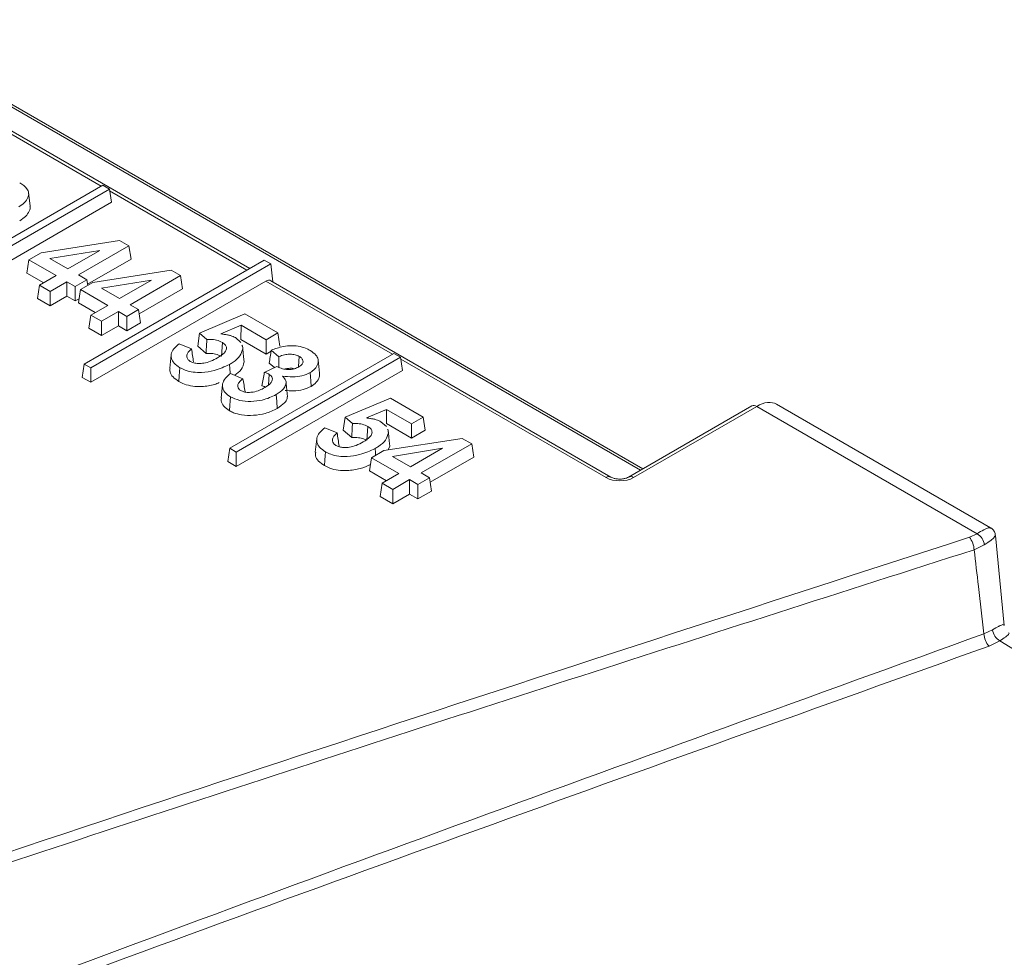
# Model space of a CAD drawing. Header units: millimetres. Extents: x 0 to 2100, y 0 to 1485.
# Tile 120 of 123: x 1741 to 1772, y 1322 to 1351. Entities that reach past the tile are written whole.
import ezdxf

# ---------------------------------------------------------------- set-up
doc = ezdxf.new("R2010")
doc.units = ezdxf.units.MM
doc.header["$LTSCALE"] = 5

msp = doc.modelspace()

# ---------------------------------------------------------------- linework, layer by layer
at = {"color": 8, "linetype": 'Continuous', "lineweight": 15}
for p, q in [((1760.306, 1337.509), (1736.268, 1351.386)), ((1743.676, 1346.27), (1739.444, 1348.712)), ((1748.166, 1343.678), (1743.934, 1346.12)), ((1752.656, 1341.086), (1748.754, 1343.338)), ((1759.243, 1337.283), (1752.915, 1340.936))]:
    msp.add_line(p, q, dxfattribs=at)
at = {"color": 7, "linetype": 'Continuous', "lineweight": 15}
for p, q in [((1760.379, 1337.551), (1736.393, 1351.398)), ((1748.254, 1343.728), (1735.439, 1351.126)), ((1743.722, 1346.297), (1738.658, 1343.373)), ((1743.926, 1346.179), (1743.722, 1346.297)), ((1738.861, 1343.255), (1743.926, 1346.179)), ((1741.479, 1345.657), (1741.435, 1346.063)), ((1743.926, 1346.179), (1743.987, 1345.771)), ((1738.861, 1342.811), (1743.987, 1345.771)), ((1741.825, 1344.216), (1744.241, 1344.594)), ((1744.531, 1344.427), (1742.974, 1343.528)), ((1744.241, 1344.594), (1744.531, 1344.427)), ((1744.531, 1344.427), (1744.593, 1344.018)), ((1741.444, 1343.996), (1741.825, 1344.216)), ((1743.634, 1344.287), (1742.09, 1344.038)), ((1742.647, 1343.717), (1743.634, 1344.287)), ((1741.444, 1343.996), (1741.382, 1343.588)), ((1742.287, 1343.509), (1741.444, 1343.996)), ((1742.09, 1344.038), (1742.647, 1343.717)), ((1748.702, 1343.987), (1743.148, 1340.781)), ((1744.593, 1344.018), (1743.254, 1343.245)), ((1743.351, 1340.663), (1748.905, 1343.87)), ((1748.702, 1343.987), (1748.905, 1343.87)), ((1748.972, 1343.314), (1748.905, 1343.87)), ((1741.903, 1343.287), (1741.382, 1343.588)), ((1741.768, 1343.21), (1742.287, 1343.509)), ((1742.974, 1343.528), (1743.234, 1343.378)), ((1743.414, 1343.299), (1745.83, 1343.677)), ((1746.12, 1343.509), (1744.563, 1342.611)), ((1745.83, 1343.677), (1746.12, 1343.509)), ((1746.12, 1343.509), (1746.182, 1343.101)), ((1741.768, 1343.21), (1741.707, 1342.802)), ((1742.096, 1343.021), (1741.768, 1343.21)), ((1742.615, 1343.32), (1742.096, 1343.021)), ((1742.874, 1343.171), (1742.615, 1343.32)), ((1742.615, 1343.32), (1742.615, 1342.876)), ((1743.234, 1343.378), (1742.874, 1343.171)), ((1743.033, 1343.079), (1743.414, 1343.299)), ((1743.234, 1343.378), (1743.259, 1343.209)), ((1743.351, 1340.219), (1748.754, 1343.338)), ((1745.223, 1343.37), (1743.679, 1343.121)), ((1744.236, 1342.8), (1745.223, 1343.37)), ((1759.393, 1337.298), (1748.909, 1343.35)), ((1742.096, 1343.021), (1742.096, 1342.577)), ((1742.615, 1342.876), (1742.096, 1342.577)), ((1742.874, 1342.727), (1742.615, 1342.876)), ((1742.874, 1343.171), (1742.874, 1342.727)), ((1743.033, 1343.079), (1742.971, 1342.67)), ((1743.876, 1342.592), (1743.033, 1343.079)), ((1743.679, 1343.121), (1744.236, 1342.8)), ((1746.182, 1343.101), (1744.843, 1342.328)), ((1742.096, 1342.577), (1741.707, 1342.802)), ((1742.99, 1342.794), (1742.874, 1342.727)), ((1743.492, 1342.37), (1742.971, 1342.67)), ((1743.357, 1342.292), (1743.876, 1342.592)), ((1744.563, 1342.611), (1744.823, 1342.461)), ((1743.357, 1342.292), (1743.296, 1341.884)), ((1743.685, 1342.104), (1743.357, 1342.292)), ((1744.204, 1342.403), (1743.685, 1342.104)), ((1744.463, 1342.253), (1744.204, 1342.403)), ((1744.204, 1342.403), (1744.204, 1341.959)), ((1744.823, 1342.461), (1744.463, 1342.253)), ((1744.823, 1342.461), (1744.885, 1342.053)), ((1746.71, 1341.735), (1748.106, 1342.326)), ((1748.106, 1342.326), (1749.118, 1341.741)), ((1743.685, 1342.104), (1743.685, 1341.66)), ((1744.463, 1342.253), (1744.463, 1341.809)), ((1744.885, 1342.053), (1744.463, 1341.809)), ((1747.988, 1341.978), (1747.361, 1341.713)), ((1747.988, 1341.978), (1747.984, 1341.537)), ((1748.759, 1341.533), (1747.988, 1341.978)), ((1743.685, 1341.66), (1743.296, 1341.884)), ((1744.204, 1341.959), (1743.685, 1341.66)), ((1744.463, 1341.809), (1744.204, 1341.959)), ((1746.71, 1341.735), (1746.651, 1341.333)), ((1746.932, 1341.543), (1746.71, 1341.735)), ((1749.118, 1341.741), (1748.759, 1341.533)), ((1749.118, 1341.741), (1749.18, 1341.333)), ((1746.076, 1341.407), (1746.459, 1341.249)), ((1747.41, 1341.451), (1747.379, 1341.025)), ((1747.811, 1341.597), (1747.983, 1341.452)), ((1748.759, 1341.089), (1747.984, 1341.537)), ((1748.031, 1341.316), (1748.025, 1341.369)), ((1748.759, 1341.533), (1748.759, 1341.089)), ((1745.832, 1341.065), (1745.788, 1340.658)), ((1746.909, 1341.109), (1746.651, 1341.333)), ((1752.702, 1341.112), (1747.638, 1338.189)), ((1748.912, 1341.178), (1748.759, 1341.089)), ((1749.157, 1341.01), (1748.917, 1341.21)), ((1752.906, 1340.995), (1752.702, 1341.112)), ((1743.148, 1340.781), (1743.086, 1340.372)), ((1743.148, 1340.781), (1743.351, 1340.663)), ((1747.841, 1338.071), (1752.906, 1340.995)), ((1749.017, 1340.674), (1748.856, 1340.809)), ((1749.78, 1341.019), (1749.757, 1340.702)), ((1750.408, 1340.503), (1750.365, 1340.91)), ((1752.906, 1340.995), (1752.968, 1340.587)), ((1743.351, 1340.663), (1743.351, 1340.219)), ((1747.664, 1340.49), (1748.047, 1340.332)), ((1747.841, 1337.627), (1752.968, 1340.587)), ((1748.705, 1340.527), (1749.091, 1340.709)), ((1748.859, 1340.464), (1748.835, 1340.143)), ((1743.086, 1340.372), (1743.351, 1340.219)), ((1747.415, 1340.145), (1747.372, 1339.738)), ((1749.418, 1339.775), (1749.374, 1340.184)), ((1751.2, 1339.143), (1752.596, 1339.734)), ((1752.596, 1339.734), (1753.608, 1339.149)), ((1771.101, 1335.737), (1764.505, 1339.545)), ((1752.478, 1339.386), (1751.851, 1339.121)), ((1752.478, 1339.386), (1752.474, 1338.945)), ((1753.249, 1338.941), (1752.478, 1339.386)), ((1763.74, 1339.492), (1759.94, 1337.298)), ((1763.89, 1339.477), (1760.09, 1337.283)), ((1770.689, 1335.552), (1763.89, 1339.477)), ((1751.2, 1339.143), (1751.141, 1338.741)), ((1751.422, 1338.951), (1751.2, 1339.143)), ((1752.301, 1339.005), (1752.473, 1338.859)), ((1753.249, 1338.497), (1752.474, 1338.945)), ((1753.608, 1339.149), (1753.249, 1338.941)), ((1753.249, 1338.941), (1753.249, 1338.497)), ((1753.608, 1339.149), (1753.67, 1338.741)), ((1750.566, 1338.815), (1750.949, 1338.657)), ((1751.399, 1338.517), (1751.141, 1338.741)), ((1751.9, 1338.859), (1751.869, 1338.433)), ((1752.521, 1338.723), (1752.515, 1338.777)), ((1753.67, 1338.741), (1753.249, 1338.497)), ((1750.322, 1338.473), (1750.278, 1338.066)), ((1752.394, 1338.114), (1754.811, 1338.492)), ((1755.1, 1338.325), (1753.544, 1337.427)), ((1754.811, 1338.492), (1755.1, 1338.325)), ((1755.1, 1338.325), (1755.162, 1337.917)), ((1747.638, 1338.189), (1747.576, 1337.78)), ((1747.638, 1338.189), (1747.841, 1338.071)), ((1747.841, 1338.071), (1747.841, 1337.627)), ((1752.013, 1337.895), (1752.394, 1338.114)), ((1752.573, 1338.254), (1752.526, 1338.135)), ((1754.204, 1338.185), (1752.66, 1337.937)), ((1753.216, 1337.615), (1754.204, 1338.185)), ((1747.576, 1337.78), (1747.841, 1337.627)), ((1752.013, 1337.895), (1751.952, 1337.486)), ((1752.857, 1337.408), (1752.013, 1337.895)), ((1752.66, 1337.937), (1753.216, 1337.615)), ((1755.162, 1337.917), (1753.823, 1337.144)), ((1752.472, 1337.186), (1751.952, 1337.486)), ((1752.338, 1337.108), (1752.857, 1337.408)), ((1753.544, 1337.427), (1753.803, 1337.277)), ((1752.338, 1337.108), (1752.276, 1336.7)), ((1752.665, 1336.919), (1752.338, 1337.108)), ((1753.184, 1337.219), (1752.665, 1336.919)), ((1753.443, 1337.069), (1753.184, 1337.219)), ((1753.184, 1337.219), (1753.184, 1336.775)), ((1753.803, 1337.277), (1753.443, 1337.069)), ((1753.803, 1337.277), (1753.865, 1336.868)), ((1752.665, 1336.919), (1752.665, 1336.475)), ((1753.443, 1337.069), (1753.443, 1336.625)), ((1753.865, 1336.868), (1753.443, 1336.625)), ((1752.665, 1336.475), (1752.276, 1336.7)), ((1753.184, 1336.775), (1752.665, 1336.475)), ((1753.443, 1336.625), (1753.184, 1336.775)), ((1770.45, 1335.442), (1770.689, 1335.552)), ((1771.526, 1332.727), (1771.252, 1335.499)), ((1770.91, 1335.208), (1770.597, 1335.058)), ((1770.898, 1332.466), (1771.168, 1332.591)), ((1771.39, 1332.246), (1771.056, 1332.085))]:
    msp.add_line(p, q, dxfattribs=at)
at = {"color": 7, "linetype": 'Continuous', "lineweight": 15, "flags": 128}
for points in [[(1748.039, 1341.256), (1748.053, 1341.133), (1748.066, 1341.01), (1748.083, 1340.846)], [(1747.633, 1340.771), (1747.642, 1340.643), (1747.651, 1340.515), (1747.654, 1340.481)], [(1746.102, 1340.671), (1746.092, 1340.543), (1746.083, 1340.415), (1746.071, 1340.245)], [(1750.117, 1340.52), (1750.126, 1340.392), (1750.135, 1340.264), (1750.148, 1340.094)], [(1749.072, 1339.842), (1749.087, 1339.629), (1749.103, 1339.416)], [(1747.663, 1339.769), (1747.654, 1339.642), (1747.645, 1339.514), (1747.632, 1339.343)], [(1752.53, 1338.664), (1752.543, 1338.541), (1752.556, 1338.418), (1752.573, 1338.254)], [(1750.592, 1338.079), (1750.583, 1337.951), (1750.573, 1337.823), (1750.561, 1337.652)], [(1752.123, 1338.179), (1752.132, 1338.051), (1752.138, 1337.967)]]:
    msp.add_lwpolyline(points, dxfattribs=at)
at = {"color": 7, "linetype": 'Continuous', "lineweight": 15}
for centre, radius, start, end in [((1763.803, 1339.361), 0.145, 52.9592, 115.7303), ((1769.962, 1335.036), 0.635, 2.0366, 39.8008), ((1770.466, 1335.165), 0.447, 5.478, 60.0495), ((1771.613, 1332.633), 0.447, 185.2946, 240.0435), ((1771.495, 1332.49), 0.597, 182.2802, 222.6283)]:
    msp.add_arc(centre, radius, start, end, dxfattribs=at)
at = {"color": 8, "linetype": 'Continuous', "lineweight": 15}
for centre, start, end in [((1759.33, 1337.167), 64.4148, 127.0264), ((1760.003, 1337.167), 52.9634, 115.688)]:
    msp.add_arc(centre, 0.145, start, end, dxfattribs=at)
at = {"color": 7, "linetype": 'Continuous', "lineweight": 15}
for centre, major_axis, ratio, start_param, end_param in [((1748.772, 1343.083), (0.128, 0.272), 0.625261, 6.231233, 7.01655), ((1763.855, 1338.476), (0.661, 1.062), 0.553965, 0.018384, 0.803701), ((1759.667, 1337.529), (0.6, 0), 0.578871, 3.92836, 5.496418)]:
    msp.add_ellipse(centre, major_axis=major_axis, ratio=ratio, start_param=start_param, end_param=end_param, dxfattribs=at)
for points, knots in [([(1741.159, 1346.373), (1741.245, 1346.316), (1741.384, 1346.222), (1741.451, 1346.054), (1741.417, 1345.906), (1741.323, 1345.754), (1741.194, 1345.669), (1741.129, 1345.625)], [0, 0, 0, 0, 0.267375, 0.432949, 0.598208, 0.795377, 1, 1, 1, 1]), ([(1741.476, 1345.656), (1741.477, 1345.652), (1741.498, 1345.601), (1741.452, 1345.487), (1741.36, 1345.331), (1741.226, 1345.242), (1741.16, 1345.199)], [0, 0, 0, 0, 0.023408, 0.313179, 0.660171, 1, 1, 1, 1]), ([(1747.361, 1341.713), (1747.396, 1341.708), (1747.467, 1341.698), (1747.57, 1341.683), (1747.692, 1341.655), (1747.765, 1341.62), (1747.811, 1341.597)], [0, 0, 0, 0, 0.2164996, 0.4331178, 0.641229, 1, 1, 1, 1]), ([(1746.102, 1340.671), (1746.035, 1340.716), (1745.907, 1340.802), (1745.823, 1340.965), (1745.831, 1341.131), (1745.926, 1341.281), (1746.029, 1341.367), (1746.076, 1341.407)], [0, 0, 0, 0, 0.216571, 0.41591, 0.614881, 0.822161, 1, 1, 1, 1]), ([(1746.932, 1341.543), (1746.929, 1341.483), (1746.921, 1341.339), (1746.914, 1341.194), (1746.909, 1341.109)], [0, 0, 0, 0, 0.4116985, 1, 1, 1, 1]), ([(1747.41, 1341.451), (1747.354, 1341.476), (1747.246, 1341.525), (1747.072, 1341.545), (1746.969, 1341.543), (1746.932, 1341.543)], [0, 0, 0, 0, 0.405311, 0.781683, 1, 1, 1, 1]), ([(1747.263, 1340.973), (1747.342, 1341.023), (1747.459, 1341.096), (1747.539, 1341.223), (1747.54, 1341.322), (1747.487, 1341.401), (1747.43, 1341.438), (1747.41, 1341.451)], [0, 0, 0, 0, 0.365615, 0.547296, 0.72993, 0.901776, 1, 1, 1, 1]), ([(1748.012, 1341.368), (1748.024, 1341.342), (1748.042, 1341.305), (1748.04, 1341.267), (1748.039, 1341.256)], [0, 0, 0, 0, 0.6955796, 1, 1, 1, 1]), ([(1746.459, 1341.249), (1746.409, 1341.204), (1746.327, 1341.131), (1746.309, 1341.017), (1746.334, 1340.929), (1746.392, 1340.886), (1746.421, 1340.864)], [0, 0, 0, 0, 0.373667, 0.617545, 0.8042, 1, 1, 1, 1]), ([(1746.459, 1341.249), (1746.469, 1341.182), (1746.49, 1341.047), (1746.511, 1340.913), (1746.521, 1340.846)], [0, 0, 0, 0, 0.5, 1, 1, 1, 1]), ([(1747.379, 1341.025), (1747.322, 1341.05), (1747.218, 1341.096), (1747.046, 1341.112), (1746.948, 1341.11), (1746.909, 1341.109)], [0, 0, 0, 0, 0.415839, 0.768355, 1, 1, 1, 1]), ([(1748.039, 1341.256), (1748.019, 1341.179), (1747.978, 1341.026), (1747.795, 1340.87), (1747.669, 1340.793), (1747.633, 1340.771)], [0, 0, 0, 0, 0.417768, 0.834903, 1, 1, 1, 1]), ([(1748.917, 1341.21), (1748.907, 1341.143), (1748.886, 1341.009), (1748.866, 1340.875), (1748.856, 1340.809)], [0, 0, 0, 0, 0.5, 1, 1, 1, 1]), ([(1748.917, 1341.21), (1749.038, 1341.254), (1749.234, 1341.324), (1749.551, 1341.358), (1749.811, 1341.329), (1749.998, 1341.266), (1750.088, 1341.217), (1750.118, 1341.201)], [0, 0, 0, 0, 0.320083, 0.518706, 0.718316, 0.907702, 1, 1, 1, 1]), ([(1749.78, 1341.019), (1749.74, 1341.037), (1749.66, 1341.074), (1749.511, 1341.089), (1749.351, 1341.077), (1749.236, 1341.043), (1749.171, 1341.016), (1749.157, 1341.01)], [0, 0, 0, 0, 0.221935, 0.443415, 0.644984, 0.925206, 1, 1, 1, 1]), ([(1750.118, 1341.201), (1750.185, 1341.156), (1750.304, 1341.076), (1750.375, 1340.928), (1750.36, 1340.781), (1750.285, 1340.635), (1750.17, 1340.556), (1750.117, 1340.52)], [0, 0, 0, 0, 0.231957, 0.413399, 0.594266, 0.81341, 1, 1, 1, 1]), ([(1747.633, 1340.771), (1747.481, 1340.701), (1747.225, 1340.583), (1746.817, 1340.518), (1746.505, 1340.525), (1746.272, 1340.582), (1746.154, 1340.644), (1746.102, 1340.671)], [0, 0, 0, 0, 0.336732, 0.568731, 0.72257, 0.876726, 1, 1, 1, 1]), ([(1746.421, 1340.864), (1746.456, 1340.848), (1746.527, 1340.814), (1746.678, 1340.796), (1746.86, 1340.808), (1747.069, 1340.868), (1747.194, 1340.936), (1747.263, 1340.973)], [0, 0, 0, 0, 0.138388, 0.28412, 0.467744, 0.703114, 1, 1, 1, 1]), ([(1748.083, 1340.846), (1748.063, 1340.766), (1748.026, 1340.615), (1747.869, 1340.493), (1747.796, 1340.436)], [0, 0, 0, 0, 0.532787, 1, 1, 1, 1]), ([(1749.157, 1341.01), (1749.156, 1340.936), (1749.153, 1340.826), (1749.151, 1340.716), (1749.15, 1340.681)], [0, 0, 0, 0, 0.675475, 1, 1, 1, 1]), ([(1749.767, 1340.696), (1749.808, 1340.724), (1749.874, 1340.769), (1749.905, 1340.851), (1749.891, 1340.921), (1749.844, 1340.979), (1749.797, 1341.008), (1749.78, 1341.019)], [0, 0, 0, 0, 0.295054, 0.484556, 0.673626, 0.874113, 1, 1, 1, 1]), ([(1746.071, 1340.245), (1746.005, 1340.289), (1745.875, 1340.377), (1745.784, 1340.526), (1745.794, 1340.621), (1745.798, 1340.658)], [0, 0, 0, 0, 0.3831239, 0.754109, 1, 1, 1, 1]), ([(1747.663, 1339.769), (1747.597, 1339.815), (1747.461, 1339.908), (1747.398, 1340.085), (1747.437, 1340.271), (1747.549, 1340.403), (1747.644, 1340.474), (1747.664, 1340.49)], [0, 0, 0, 0, 0.222048, 0.45733, 0.656678, 0.92699, 1, 1, 1, 1]), ([(1748.705, 1340.527), (1748.692, 1340.458), (1748.666, 1340.321), (1748.639, 1340.183), (1748.625, 1340.114)], [0, 0, 0, 0, 0.499997, 1, 1, 1, 1]), ([(1748.859, 1340.464), (1748.842, 1340.474), (1748.796, 1340.498), (1748.74, 1340.516), (1748.705, 1340.527)], [0, 0, 0, 0, 0.369388, 1, 1, 1, 1]), ([(1748.722, 1340.055), (1748.788, 1340.098), (1748.891, 1340.165), (1748.955, 1340.277), (1748.958, 1340.356), (1748.924, 1340.42), (1748.88, 1340.45), (1748.859, 1340.464)], [0, 0, 0, 0, 0.36717, 0.575426, 0.749374, 0.878827, 1, 1, 1, 1]), ([(1749.091, 1340.709), (1749.119, 1340.694), (1749.196, 1340.655), (1749.312, 1340.623), (1749.398, 1340.616), (1749.419, 1340.614)], [0, 0, 0, 0, 0.307316, 0.824625, 1, 1, 1, 1]), ([(1750.117, 1340.52), (1750.037, 1340.482), (1749.881, 1340.408), (1749.569, 1340.377), (1749.369, 1340.399), (1749.266, 1340.411)], [0, 0, 0, 0, 0.334091, 0.654613, 1, 1, 1, 1]), ([(1749.622, 1340.64), (1749.621, 1340.64), (1749.584, 1340.653), (1749.492, 1340.652), (1749.391, 1340.648), (1749.341, 1340.632), (1749.328, 1340.628)], [0, 0, 0, 0, 0.002039, 0.436748, 0.852707, 1, 1, 1, 1]), ([(1749.419, 1340.614), (1749.468, 1340.615), (1749.567, 1340.616), (1749.686, 1340.653), (1749.745, 1340.684), (1749.767, 1340.696)], [0, 0, 0, 0, 0.373178, 0.762977, 1, 1, 1, 1]), ([(1750.403, 1340.503), (1750.404, 1340.463), (1750.408, 1340.366), (1750.326, 1340.218), (1750.205, 1340.134), (1750.148, 1340.094)], [0, 0, 0, 0, 0.268442, 0.653597, 1, 1, 1, 1]), ([(1747.314, 1340.209), (1747.268, 1340.189), (1747.11, 1340.122), (1746.817, 1340.086), (1746.492, 1340.092), (1746.248, 1340.152), (1746.125, 1340.216), (1746.071, 1340.245)], [0, 0, 0, 0, 0.127709, 0.430873, 0.63518, 0.839865, 1, 1, 1, 1]), ([(1748.047, 1340.332), (1748.001, 1340.294), (1747.923, 1340.232), (1747.88, 1340.131), (1747.888, 1340.053), (1747.93, 1339.997), (1747.968, 1339.972), (1747.983, 1339.963)], [0, 0, 0, 0, 0.336276, 0.562905, 0.754067, 0.903808, 1, 1, 1, 1]), ([(1748.047, 1340.332), (1748.058, 1340.265), (1748.078, 1340.13), (1748.1, 1339.996), (1748.11, 1339.929)], [0, 0, 0, 0, 0.4999999, 1, 1, 1, 1]), ([(1749.266, 1340.411), (1749.308, 1340.364), (1749.384, 1340.278), (1749.374, 1340.137), (1749.288, 1339.985), (1749.155, 1339.897), (1749.072, 1339.842)], [0, 0, 0, 0, 0.24659, 0.451743, 0.655499, 1, 1, 1, 1]), ([(1749.072, 1339.842), (1748.934, 1339.776), (1748.705, 1339.666), (1748.294, 1339.622), (1747.936, 1339.645), (1747.753, 1339.729), (1747.663, 1339.769)], [0, 0, 0, 0, 0.335593, 0.56019, 0.785444, 1, 1, 1, 1]), ([(1747.983, 1339.963), (1748.012, 1339.949), (1748.077, 1339.918), (1748.214, 1339.904), (1748.383, 1339.918), (1748.563, 1339.97), (1748.669, 1340.027), (1748.722, 1340.055)], [0, 0, 0, 0, 0.134433, 0.295688, 0.480181, 0.741981, 1, 1, 1, 1]), ([(1748.718, 1340.086), (1748.717, 1340.086), (1748.688, 1340.097), (1748.656, 1340.106), (1748.625, 1340.114)], [0, 0, 0, 0, 0.028229, 1, 1, 1, 1]), ([(1750.148, 1340.094), (1750.068, 1340.056), (1749.909, 1339.98), (1749.613, 1339.945), (1749.428, 1339.961), (1749.346, 1339.968)], [0, 0, 0, 0, 0.351817, 0.711628, 1, 1, 1, 1]), ([(1747.632, 1339.343), (1747.567, 1339.388), (1747.44, 1339.476), (1747.364, 1339.62), (1747.378, 1339.707), (1747.382, 1339.738)], [0, 0, 0, 0, 0.403768, 0.7844367, 1, 1, 1, 1]), ([(1749.41, 1339.775), (1749.409, 1339.756), (1749.408, 1339.692), (1749.319, 1339.561), (1749.185, 1339.471), (1749.103, 1339.416)], [0, 0, 0, 0, 0.13612, 0.467244, 1, 1, 1, 1]), ([(1749.103, 1339.416), (1748.985, 1339.358), (1748.772, 1339.252), (1748.375, 1339.191), (1748.031, 1339.202), (1747.78, 1339.266), (1747.672, 1339.322), (1747.632, 1339.343)], [0, 0, 0, 0, 0.281085, 0.507772, 0.734642, 0.901477, 1, 1, 1, 1]), ([(1751.422, 1338.951), (1751.419, 1338.891), (1751.411, 1338.746), (1751.404, 1338.602), (1751.399, 1338.517)], [0, 0, 0, 0, 0.411699, 1, 1, 1, 1]), ([(1751.9, 1338.859), (1751.844, 1338.884), (1751.737, 1338.933), (1751.562, 1338.953), (1751.459, 1338.951), (1751.422, 1338.951)], [0, 0, 0, 0, 0.4053114, 0.7816829, 1, 1, 1, 1]), ([(1751.851, 1339.121), (1751.886, 1339.116), (1751.957, 1339.106), (1752.06, 1339.091), (1752.182, 1339.063), (1752.255, 1339.027), (1752.301, 1339.005)], [0, 0, 0, 0, 0.2165, 0.433118, 0.641229, 1, 1, 1, 1]), ([(1750.592, 1338.079), (1750.525, 1338.123), (1750.397, 1338.209), (1750.313, 1338.373), (1750.321, 1338.539), (1750.416, 1338.689), (1750.519, 1338.775), (1750.566, 1338.815)], [0, 0, 0, 0, 0.216571, 0.41591, 0.614881, 0.822161, 1, 1, 1, 1]), ([(1750.949, 1338.657), (1750.899, 1338.612), (1750.817, 1338.539), (1750.799, 1338.425), (1750.824, 1338.337), (1750.882, 1338.294), (1750.911, 1338.272)], [0, 0, 0, 0, 0.373667, 0.617545, 0.8042, 1, 1, 1, 1]), ([(1750.949, 1338.657), (1750.959, 1338.59), (1750.98, 1338.455), (1751.001, 1338.321), (1751.011, 1338.254)], [0, 0, 0, 0, 0.5, 1, 1, 1, 1]), ([(1751.753, 1338.381), (1751.832, 1338.43), (1751.95, 1338.504), (1752.029, 1338.631), (1752.031, 1338.73), (1751.977, 1338.809), (1751.92, 1338.846), (1751.9, 1338.859)], [0, 0, 0, 0, 0.365615, 0.547296, 0.72993, 0.901776, 1, 1, 1, 1]), ([(1752.53, 1338.664), (1752.509, 1338.587), (1752.468, 1338.434), (1752.285, 1338.278), (1752.159, 1338.201), (1752.123, 1338.179)], [0, 0, 0, 0, 0.417768, 0.834903, 1, 1, 1, 1]), ([(1752.502, 1338.775), (1752.515, 1338.75), (1752.532, 1338.713), (1752.53, 1338.675), (1752.53, 1338.664)], [0, 0, 0, 0, 0.69558, 1, 1, 1, 1]), ([(1750.911, 1338.272), (1750.946, 1338.256), (1751.017, 1338.222), (1751.168, 1338.204), (1751.35, 1338.216), (1751.559, 1338.276), (1751.684, 1338.344), (1751.753, 1338.381)], [0, 0, 0, 0, 0.138388, 0.28412, 0.467744, 0.703114, 1, 1, 1, 1]), ([(1751.869, 1338.433), (1751.813, 1338.458), (1751.708, 1338.504), (1751.536, 1338.52), (1751.438, 1338.518), (1751.399, 1338.517)], [0, 0, 0, 0, 0.415839, 0.768355, 1, 1, 1, 1]), ([(1750.561, 1337.652), (1750.495, 1337.697), (1750.365, 1337.785), (1750.274, 1337.934), (1750.284, 1338.028), (1750.289, 1338.066)], [0, 0, 0, 0, 0.383124, 0.754109, 1, 1, 1, 1]), ([(1752.123, 1338.179), (1751.971, 1338.109), (1751.715, 1337.991), (1751.307, 1337.926), (1750.995, 1337.933), (1750.762, 1337.99), (1750.644, 1338.051), (1750.592, 1338.079)], [0, 0, 0, 0, 0.336732, 0.568731, 0.72257, 0.876726, 1, 1, 1, 1]), ([(1751.982, 1337.686), (1751.879, 1337.64), (1751.667, 1337.545), (1751.308, 1337.493), (1750.982, 1337.5), (1750.738, 1337.56), (1750.615, 1337.624), (1750.561, 1337.652)], [0, 0, 0, 0, 0.246303, 0.50825, 0.68478, 0.861636, 1, 1, 1, 1]), ([(1759.94, 1337.298), (1759.92, 1337.287), (1759.878, 1337.267), (1759.778, 1337.242), (1759.661, 1337.233), (1759.544, 1337.244), (1759.449, 1337.269), (1759.41, 1337.289), (1759.393, 1337.298)], [0, 0, 0, 0, 0.161885, 0.326224, 0.505292, 0.692512, 0.859321, 1, 1, 1, 1]), ([(1771.251, 1335.498), (1771.251, 1335.511), (1771.251, 1335.561), (1771.211, 1335.641), (1771.154, 1335.708), (1771.11, 1335.729), (1771.099, 1335.734)], [0, 0, 0, 0, 0.1339661, 0.5005423, 0.8817856, 1, 1, 1, 1]), ([(1410.638, 1145.496), (1421.396, 1148.494), (1438.99, 1153.397), (1462.99, 1160.701), (1481.269, 1166.791), (1497.619, 1172.878), (1512.04, 1178.906), (1525.789, 1185.442), (1538.67, 1192.514), (1550.346, 1200.106), (1560.756, 1208.16), (1570.268, 1216.472), (1579.165, 1225.022), (1587.682, 1233.703), (1595.863, 1242.21), (1603.914, 1250.475), (1611.998, 1258.446), (1620.534, 1266.256), (1629.79, 1273.924), (1640.073, 1281.299), (1651.383, 1288.322), (1663.442, 1294.919), (1677.611, 1301.791), (1693.994, 1308.813), (1712.568, 1315.955), (1731.624, 1322.682), (1750.973, 1329.129), (1763.96, 1333.339), (1770.45, 1335.442)], [0, 0, 0, 0, 0.071885, 0.117566, 0.163238, 0.198848, 0.234595, 0.270327, 0.305954, 0.341464, 0.376023, 0.410615, 0.445278, 0.479972, 0.514617, 0.546709, 0.578818, 0.610898, 0.642952, 0.676192, 0.709505, 0.74284, 0.776109, 0.820816, 0.865559, 0.910369, 0.95521, 1, 1, 1, 1]), ([(1770.597, 1335.058), (1762.507, 1332.467), (1746.326, 1327.283), (1722.282, 1319.214), (1702.676, 1312.016), (1687.438, 1305.83), (1675.829, 1300.742), (1664.169, 1295.137), (1652.571, 1288.918), (1641.56, 1282.19), (1631.329, 1274.927), (1621.782, 1267.193), (1612.886, 1259.11), (1604.405, 1250.788), (1595.401, 1241.562), (1585.731, 1231.495), (1574.98, 1220.711), (1565.369, 1211.924), (1557.046, 1205.119), (1550.421, 1200.151), (1543.371, 1195.371), (1535.857, 1190.791), (1527.906, 1186.432), (1519.524, 1182.239), (1510.771, 1178.222), (1498.616, 1173.082), (1482.782, 1167.109), (1463.107, 1160.503), (1447.041, 1155.571), (1429.598, 1150.436), (1418.839, 1147.401), (1410.767, 1145.124)], [0, 0, 0, 0, 0.055816, 0.111645, 0.167627, 0.195715, 0.223801, 0.255367, 0.287022, 0.319033, 0.351784, 0.384542, 0.417982, 0.451573, 0.48518, 0.528367, 0.57156, 0.614867, 0.636616, 0.658363, 0.68019, 0.702017, 0.72407, 0.746124, 0.768715, 0.791307, 0.836726, 0.882377, 0.928106, 0.946058, 1, 1, 1, 1]), ([(1770.898, 1332.466), (1770.842, 1332.952), (1770.743, 1333.815), (1770.641, 1334.68), (1770.597, 1335.058)], [0, 0, 0, 0, 0.562858, 1, 1, 1, 1]), ([(1411.213, 1142.382), (1422.177, 1145.084), (1440.386, 1149.57), (1465.474, 1156.361), (1485.828, 1162.489), (1501.884, 1168), (1513.825, 1172.618), (1522.617, 1176.321), (1531.179, 1180.271), (1539.491, 1184.5), (1547.408, 1189.009), (1555.858, 1194.42), (1564.589, 1200.813), (1573.495, 1208.216), (1583.242, 1217.17), (1593.718, 1227.683), (1603.886, 1238.313), (1612.934, 1247.573), (1620.906, 1255.397), (1629.294, 1263.026), (1638.277, 1270.419), (1648.057, 1277.514), (1658.764, 1284.343), (1670.306, 1290.86), (1682.578, 1297.123), (1695.353, 1303.086), (1709.114, 1309.035), (1723.79, 1314.969), (1744.507, 1322.918), (1760.339, 1328.646), (1770.898, 1332.466)], [0, 0, 0, 0, 0.07178, 0.119207, 0.166705, 0.209806, 0.23146, 0.253114, 0.275224, 0.297332, 0.319688, 0.342044, 0.37315, 0.40438, 0.435844, 0.483231, 0.530627, 0.562264, 0.593911, 0.625114, 0.65631, 0.687869, 0.719428, 0.752119, 0.784813, 0.817787, 0.850763, 0.888029, 0.925321, 1, 1, 1, 1]), ([(1813.566, 1303.644), (1808.349, 1307.586), (1797.69, 1315.64), (1783.587, 1325.001), (1774.756, 1330.246), (1771.39, 1332.246)], [0, 0, 0, 0, 0.372287, 0.760702, 1, 1, 1, 1]), ([(1771.056, 1332.085), (1760.508, 1328.314), (1744.681, 1322.655), (1723.945, 1314.773), (1707.751, 1308.269), (1691.114, 1301.035), (1676.125, 1293.767), (1663.578, 1286.962), (1653.28, 1280.776), (1642.551, 1273.523), (1631.751, 1265.054), (1621.768, 1256.062), (1613.077, 1247.543), (1602.774, 1236.996), (1592.665, 1226.391), (1582.086, 1215.945), (1573.717, 1208.245), (1564.719, 1200.757), (1555.242, 1193.806), (1545.197, 1187.513), (1534.758, 1181.857), (1523.573, 1176.544), (1511.717, 1171.577), (1499.286, 1166.923), (1483.958, 1161.73), (1465.589, 1156.163), (1440.512, 1149.302), (1422.293, 1144.747), (1411.331, 1142.007)], [0, 0, 0, 0, 0.074562, 0.111881, 0.149197, 0.19311, 0.237014, 0.266768, 0.29654, 0.326282, 0.366008, 0.405911, 0.437419, 0.468929, 0.53197, 0.563433, 0.594891, 0.626582, 0.658263, 0.686904, 0.715586, 0.744241, 0.773898, 0.803579, 0.83325, 0.880684, 0.928211, 1, 1, 1, 1])]:
    msp.add_open_spline(points, degree=3, knots=knots, dxfattribs=at)
at = {"color": 8, "linetype": 'Continuous', "lineweight": 15}
for points, knots in [([(1770.689, 1335.552), (1770.762, 1335.596), (1770.907, 1335.682), (1771.052, 1335.743), (1771.08, 1335.731), (1771.095, 1335.725)], [0, 0, 0, 0, 0.337197, 0.664237, 1, 1, 1, 1]), ([(1771.243, 1335.499), (1771.242, 1335.484), (1771.24, 1335.454), (1771.121, 1335.35), (1770.981, 1335.256), (1770.91, 1335.208)], [0, 0, 0, 0, 0.346728, 0.6683744, 1, 1, 1, 1]), ([(1771.168, 1332.591), (1771.234, 1332.631), (1771.308, 1332.675), (1771.415, 1332.729), (1771.507, 1332.766), (1771.512, 1332.74), (1771.515, 1332.726)], [0, 0, 0, 0, 0.279733, 0.313378, 0.633955, 1, 1, 1, 1]), ([(1771.661, 1332.498), (1771.672, 1332.491), (1771.693, 1332.477), (1771.62, 1332.41), (1771.525, 1332.337), (1771.454, 1332.288), (1771.39, 1332.246)], [0, 0, 0, 0, 0.36989, 0.688515, 0.721918, 1, 1, 1, 1])]:
    msp.add_open_spline(points, degree=3, knots=knots, dxfattribs=at)

doc.saveas('drawing.dxf')
